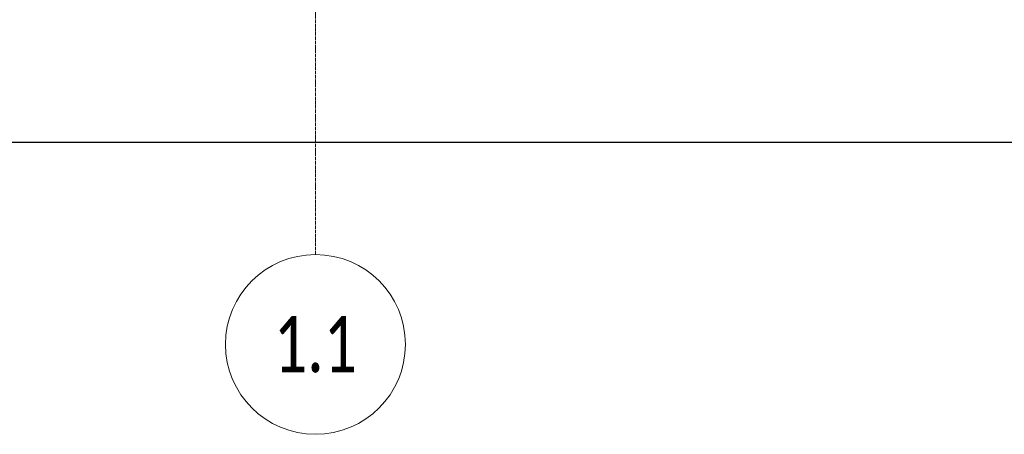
# Model space of a CAD drawing. Header units: millimetres. Extents: x -26894274 to 19789193, y -86687 to 22351.
# Tile 21 of 256: x 26203 to 30581, y -52569 to -50724. Entities that reach past the tile are written whole.
import ezdxf

# ---------------------------------------------------------------- set-up
doc = ezdxf.new("R2010")
doc.units = ezdxf.units.MM
doc.linetypes.add('-D1d1-15x02', pattern=[19, 15, -2, 0, -2])
doc.layers.get('Defpoints').update_dxf_attribs({"color": 31})
doc.layers.add('Оси', color=7, linetype='Continuous', lineweight=5)
doc.styles.add('Calibri Light', font='Calibri light.ttf', dxfattribs={"width": 0.75, "height": 250})
doc.styles.add('fl_iso paper', font='isocpeur.ttf', dxfattribs={"width": 0.8, "oblique": 10})
doc.dimstyles.new('In tre 1_100', dxfattribs={"dimscale": 100, "dimtxt": 2.5, "dimasz": 2, "dimexe": 1, "dimexo": 0.7, "dimgap": 0.6, "dimtad": 1, "dimdec": 0, "dimrnd": 5, "dimzin": 0, "dimdsep": 46, "dimtxsty": 'fl_iso paper', "dimblk": 'ARCHTICK', "dimcen": 0, "dimdle": 1, "dimadec": 0, "dimazin": 0, "dimtfac": 1, "dimtdec": 0, "dimtofl": 0, "dimtmove": 1, "dimatfit": 3, "dimldrblk": 'DOT', "dimfxl": 40, "dimtfillclr": 256, "dimtolj": 1, "dimtzin": 0, "dimarcsym": 1})

# ---------------------------------------------------------------- blocks, each defined once
blk = doc.blocks.new('_ArchTick')
at = {"color": 0, "linetype": 'ByBlock', "lineweight": 9, "const_width": 0.15}
blk.add_lwpolyline([(-0.5, -0.5), (0.5, 0.5)], dxfattribs=at)
blk = doc.blocks.new('*D281')
at = {"layer": 'Defpoints', "color": 0, "transparency": 16777216}
for p in [(73118, -51162.7), (17582.2, -51268.8), (73118, -51268.8)]:
    blk.add_point(p, dxfattribs=at)
at = {"layer": 'Оси', "color": 0, "lineweight": -2, "transparency": 16777216}
for p, q in [((17582.2, -51198.8), (17582.2, -51168.8)), ((73118, -51232.7), (73118, -51368.8)), ((17482.2, -51268.8), (73218, -51268.8))]:
    blk.add_line(p, q, dxfattribs=at)
at = {"layer": 'Оси', "color": 0, "lineweight": -2, "transparency": 16777216, "xscale": 200, "yscale": 200, "zscale": 200, "rotation": 180}
blk.add_blockref('_ArchTick', (17582.2, -51268.8), dxfattribs=at)
at = {"layer": 'Оси', "color": 0, "lineweight": -2, "transparency": 16777216, "xscale": 200, "yscale": 200, "zscale": 200}
blk.add_blockref('_ArchTick', (73118, -51268.8), dxfattribs=at)
at = {"layer": 'Оси', "color": 0, "transparency": 16777216, "insert": (45350.1, -51083.8), "char_height": 250, "attachment_point": 5, "style": 'fl_iso paper'}
blk.add_mtext('\\A1;55535', dxfattribs=at)
blk = doc.blocks.new('_DOT')
at = {"color": 0, "linetype": 'ByBlock'}
blk.add_line((-0.5, 0), (-1, 0), dxfattribs=at)
at = {"color": 0, "linetype": 'ByBlock', "const_width": 0.5}
blk.add_lwpolyline([(-0.25, 0, 1), (0.25, 0, 1)], format="xyb", close=True, dxfattribs=at)

msp = doc.modelspace()

# ---------------------------------------------------------------- linework, layer by layer
at = {"layer": 'Оси', "linetype": '-D1d1-15x02'}
msp.add_line((27518, -51768.8), (27518, -18492.1), dxfattribs=at)
at = {"layer": 'Оси'}
msp.add_circle((27518, -52168.8), 400, dxfattribs=at)

# ---------------------------------------------------------------- texts
at = {"layer": 'Оси', "insert": (27518, -52168.8), "char_height": 250, "width": 869.831, "attachment_point": 5, "style": 'Calibri Light'}
msp.add_mtext('1.1', dxfattribs=at)

# ---------------------------------------------------------------- dimensions: what is measured, and where the dimension line sits
at = {"layer": 'Оси'}
dim = msp.add_linear_dim(base=(73118, -51268.8), p1=(17582.2, -51268.8), p2=(73118, -51162.7), dimstyle='In tre 1_100', dxfattribs=at)
dim.commit()
dim.dimension.update_dxf_attribs({"geometry": '*D281', "text_midpoint": (45350.1, -51083.8)})

doc.saveas('drawing.dxf')
